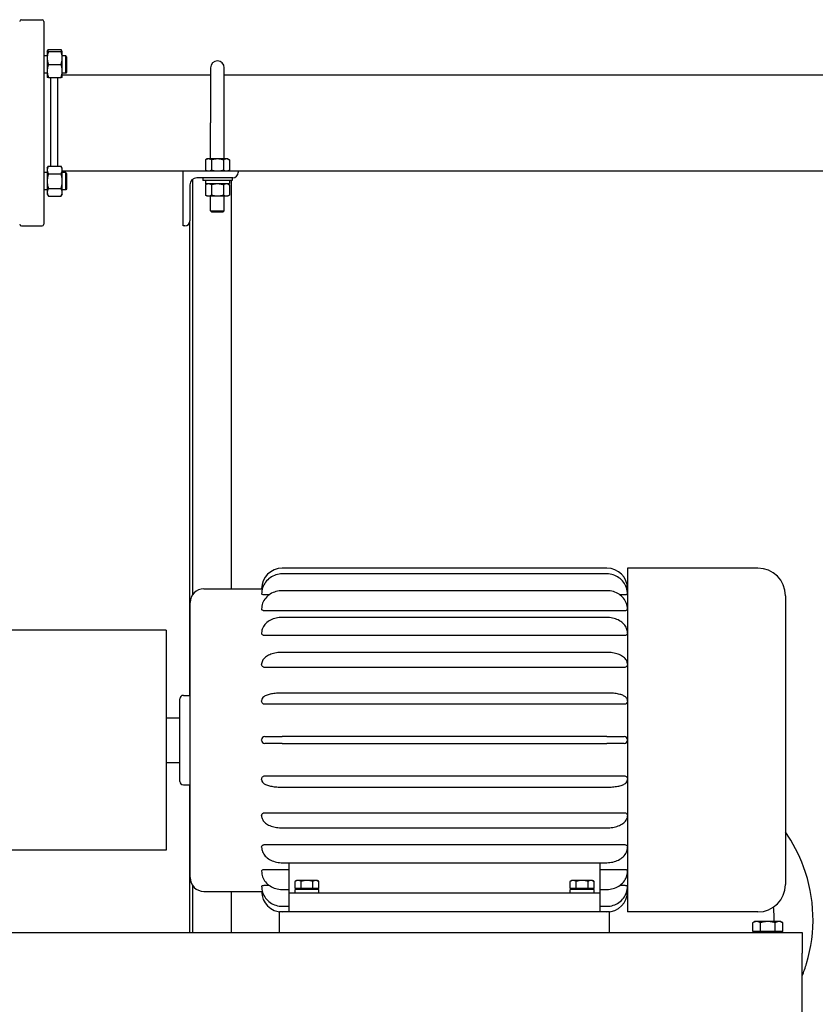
# Paper-space layout 'SHEET_3' of a CAD drawing. Header units: inches. Extents: x 3 to 360, y 8 to 227.
# Tile 114 of 117: x 282 to 311, y 159 to 195. Entities that reach past the tile are written whole.
import ezdxf

# ---------------------------------------------------------------- set-up
doc = ezdxf.new("R2010")
doc.units = ezdxf.units.IN
doc.header["$LTSCALE"] = 10.666667
doc.header["$MEASUREMENT"] = 0
doc.layers.get('0').update_dxf_attribs({"lineweight": 25})

psp = doc.layouts.new('SHEET_3')

# ---------------------------------------------------------------- linework, layer by layer
for p, q in [((281.663, 195.08), (282.413, 195.08)), ((282.475, 195.017), (282.475, 187.642)), ((282.6, 193.763), (282.475, 193.763)), ((282.6, 193.92), (282.642, 193.992)), ((282.6, 193.92), (282.6, 193.685)), ((282.6, 193.685), (282.6, 193.217)), ((282.642, 193.992), (283.105, 193.992)), ((282.642, 193.92), (283.105, 193.92)), ((283.147, 193.92), (283.105, 193.992)), ((283.147, 193.685), (283.147, 193.92)), ((283.272, 193.763), (283.147, 193.763)), ((283.147, 193.217), (283.147, 193.685)), ((283.272, 193.138), (283.272, 193.763)), ((283.303, 193.732), (283.272, 193.763)), ((283.303, 193.732), (283.303, 193.17)), ((282.642, 193.451), (283.105, 193.451)), ((288.538, 193.33), (288.538, 191.33)), ((289.038, 191.33), (289.038, 193.33)), ((282.6, 193.138), (282.475, 193.138)), ((282.6, 193.217), (282.6, 192.982)), ((282.642, 192.982), (283.105, 192.982)), ((282.725, 192.982), (282.725, 189.75)), ((282.975, 192.982), (282.975, 191.33)), ((283.147, 192.982), (283.147, 193.217)), ((283.272, 193.138), (283.147, 193.138)), ((283.147, 193.08), (288.538, 193.08)), ((283.303, 193.17), (283.272, 193.138)), ((289.038, 193.08), (313.778, 193.08)), ((282.975, 191.33), (282.975, 189.75)), ((288.538, 190.017), (288.538, 191.33)), ((289.038, 190.017), (289.038, 191.33)), ((282.6, 189.677), (282.642, 189.75)), ((282.642, 189.75), (283.105, 189.75)), ((283.147, 189.677), (283.105, 189.75)), ((288.413, 190.017), (288.355, 189.984)), ((288.355, 189.984), (288.355, 189.613)), ((288.463, 190.017), (288.413, 190.017)), ((288.788, 190.017), (288.463, 190.017)), ((288.571, 189.984), (288.571, 189.613)), ((289.112, 190.017), (288.788, 190.017)), ((289.004, 189.984), (289.004, 189.613)), ((289.163, 190.017), (289.112, 190.017)), ((289.163, 190.017), (289.221, 189.984)), ((289.221, 189.984), (289.221, 189.613)), ((282.6, 189.521), (282.475, 189.521)), ((282.6, 189.677), (282.6, 189.614)), ((282.6, 189.614), (282.6, 189.208)), ((282.642, 189.479), (283.105, 189.479)), ((283.147, 189.614), (283.147, 189.677)), ((283.147, 189.208), (283.147, 189.614)), ((283.147, 189.58), (287.538, 189.58)), ((283.272, 189.521), (283.147, 189.521)), ((283.272, 188.896), (283.272, 189.521)), ((283.303, 189.49), (283.272, 189.521)), ((283.303, 189.49), (283.303, 188.927)), ((287.538, 187.58), (287.538, 189.58)), ((287.538, 189.58), (289.538, 189.58)), ((288.413, 189.58), (288.355, 189.613)), ((289.163, 189.58), (289.221, 189.613)), ((289.538, 189.58), (313.778, 189.58)), ((289.538, 189.58), (289.538, 189.52)), ((282.6, 189.208), (282.6, 188.802)), ((283.147, 188.802), (283.147, 189.208)), ((287.788, 189.08), (287.788, 187.77)), ((287.886, 189.278), (287.886, 174.18)), ((289.348, 189.33), (288.038, 189.33)), ((288.257, 189.33), (288.257, 189.235)), ((289.319, 189.235), (288.257, 189.235)), ((288.353, 189.22), (288.353, 189.124)), ((288.413, 189.11), (288.355, 189.076)), ((288.355, 189.076), (288.355, 188.706)), ((289.206, 189.11), (288.367, 189.11)), ((288.571, 189.076), (288.571, 188.706)), ((289.004, 189.076), (289.004, 188.706)), ((289.163, 189.11), (289.221, 189.076)), ((289.22, 189.22), (289.22, 189.124)), ((289.221, 189.076), (289.221, 188.706)), ((289.3, 174.39), (289.3, 189.235)), ((289.319, 189.33), (289.319, 189.235)), ((282.6, 188.896), (282.475, 188.896)), ((282.6, 188.802), (282.6, 188.74)), ((282.6, 188.74), (282.642, 188.667)), ((282.642, 188.938), (283.105, 188.938)), ((282.642, 188.667), (283.105, 188.667)), ((283.147, 188.74), (283.105, 188.667)), ((283.272, 188.896), (283.147, 188.896)), ((283.147, 188.74), (283.147, 188.802)), ((283.303, 188.927), (283.272, 188.896)), ((288.413, 188.672), (288.355, 188.706)), ((288.413, 188.672), (288.463, 188.672)), ((288.463, 188.672), (288.788, 188.672)), ((288.538, 188.13), (288.538, 188.672)), ((288.788, 188.672), (289.112, 188.672)), ((289.038, 188.13), (289.038, 188.672)), ((289.112, 188.672), (289.163, 188.672)), ((289.163, 188.672), (289.221, 188.706)), ((288.538, 188.13), (289.038, 188.13)), ((288.588, 188.08), (288.538, 188.13)), ((288.988, 188.08), (288.588, 188.08)), ((288.988, 188.08), (289.038, 188.13)), ((281.663, 187.58), (282.413, 187.58)), ((287.598, 187.58), (287.538, 187.58)), ((287.788, 170.515), (287.788, 187.77)), ((302.943, 175.14), (291.143, 175.14)), ((303.693, 175.14), (303.693, 162.64)), ((308.433, 175.14), (303.693, 175.14)), ((302.943, 174.932), (291.143, 174.932)), ((288.293, 174.39), (290.393, 174.39)), ((290.393, 174.39), (290.393, 174.39)), ((290.393, 174.202), (290.393, 174.204)), ((290.393, 174.201), (290.393, 174.202)), ((290.393, 174.201), (290.393, 174.201)), ((290.665, 174.168), (290.513, 174.168)), ((302.943, 174.321), (291.143, 174.321)), ((303.573, 174.168), (303.421, 174.168)), ((309.433, 174.14), (309.433, 163.64)), ((287.793, 163.89), (287.793, 173.89)), ((290.393, 173.653), (290.393, 173.655)), ((290.393, 173.65), (290.393, 173.653)), ((290.393, 173.65), (290.393, 173.65)), ((303.573, 173.589), (290.513, 173.589)), ((302.943, 173.348), (291.143, 173.348)), ((286.918, 172.89), (276.918, 172.89)), ((286.918, 172.89), (286.918, 164.89)), ((290.393, 172.779), (290.393, 172.782)), ((290.393, 172.775), (290.393, 172.779)), ((290.393, 172.775), (290.393, 172.775)), ((303.573, 172.689), (290.513, 172.689)), ((302.943, 172.079), (291.143, 172.079)), ((290.393, 171.64), (290.393, 171.644)), ((290.393, 171.635), (290.393, 171.64)), ((290.393, 171.635), (290.393, 171.635)), ((303.573, 171.531), (290.513, 171.531)), ((287.423, 167.39), (287.423, 170.39)), ((287.548, 170.515), (287.793, 170.515)), ((302.943, 170.601), (291.143, 170.601)), ((290.393, 170.313), (290.393, 170.318)), ((290.393, 170.308), (290.393, 170.313)), ((303.573, 170.192), (290.513, 170.192)), ((286.918, 169.702), (287.423, 169.702)), ((290.513, 169.015), (291.143, 169.015)), ((302.943, 169.015), (291.143, 169.015)), ((302.943, 169.015), (303.573, 169.015)), ((290.393, 168.89), (290.393, 168.895)), ((290.393, 168.885), (290.393, 168.89)), ((291.143, 168.765), (290.513, 168.765)), ((291.143, 168.765), (302.943, 168.765)), ((303.573, 168.765), (302.943, 168.765)), ((286.918, 168.077), (287.423, 168.077)), ((290.513, 167.587), (303.573, 167.587)), ((287.548, 167.265), (287.793, 167.265)), ((287.788, 161.89), (287.788, 167.265)), ((290.393, 167.466), (290.393, 167.471)), ((290.393, 167.461), (290.393, 167.466)), ((291.143, 167.178), (302.943, 167.178)), ((290.393, 166.144), (290.393, 166.144)), ((290.393, 166.14), (290.393, 166.144)), ((290.393, 166.135), (290.393, 166.14)), ((290.513, 166.249), (303.573, 166.249)), ((291.143, 165.7), (302.943, 165.7)), ((290.513, 165.09), (303.573, 165.09)), ((286.918, 164.89), (276.918, 164.89)), ((290.393, 165.004), (290.393, 165.004)), ((290.393, 165.001), (290.393, 165.004)), ((290.393, 164.997), (290.393, 165.001)), ((291.143, 164.432), (302.943, 164.432)), ((291.393, 163.34), (291.393, 164.432)), ((302.693, 163.34), (302.693, 164.432)), ((290.393, 164.129), (290.393, 164.129)), ((290.393, 164.126), (290.393, 164.129)), ((290.393, 164.124), (290.393, 164.126)), ((290.513, 164.19), (291.393, 164.19)), ((302.693, 164.19), (303.573, 164.19)), ((287.886, 163.599), (287.886, 161.89)), ((290.513, 163.611), (290.665, 163.611)), ((291.668, 163.788), (291.61, 163.754)), ((291.61, 163.497), (291.61, 163.754)), ((291.718, 163.788), (291.668, 163.788)), ((292.043, 163.788), (291.718, 163.788)), ((291.826, 163.497), (291.826, 163.754)), ((292.367, 163.788), (292.043, 163.788)), ((292.259, 163.497), (292.259, 163.754)), ((292.418, 163.788), (292.367, 163.788)), ((292.418, 163.788), (292.476, 163.754)), ((292.476, 163.497), (292.476, 163.754)), ((301.668, 163.788), (301.61, 163.754)), ((301.61, 163.497), (301.61, 163.754)), ((301.718, 163.788), (301.668, 163.788)), ((302.043, 163.788), (301.718, 163.788)), ((301.826, 163.497), (301.826, 163.754)), ((302.367, 163.788), (302.043, 163.788)), ((302.259, 163.497), (302.259, 163.754)), ((302.418, 163.788), (302.367, 163.788)), ((302.418, 163.788), (302.476, 163.754)), ((302.476, 163.497), (302.476, 163.754)), ((303.421, 163.611), (303.573, 163.611)), ((288.293, 163.39), (290.393, 163.39)), ((289.3, 161.89), (289.3, 163.39)), ((290.393, 163.578), (290.393, 163.578)), ((290.393, 163.577), (290.393, 163.578)), ((290.393, 163.576), (290.393, 163.577)), ((290.393, 163.39), (290.393, 163.39)), ((291.143, 163.458), (291.393, 163.458)), ((291.393, 163.34), (302.693, 163.34)), ((291.393, 162.64), (291.393, 163.34)), ((291.608, 163.354), (291.608, 163.45)), ((291.718, 163.497), (291.61, 163.497)), ((291.622, 163.465), (292.461, 163.465)), ((291.668, 163.497), (291.668, 163.465)), ((291.826, 163.497), (291.718, 163.497)), ((292.043, 163.497), (291.826, 163.497)), ((292.259, 163.497), (292.043, 163.497)), ((292.367, 163.497), (292.259, 163.497)), ((292.476, 163.497), (292.367, 163.497)), ((292.418, 163.497), (292.418, 163.465)), ((292.475, 163.354), (292.475, 163.45)), ((301.608, 163.354), (301.608, 163.45)), ((301.718, 163.497), (301.61, 163.497)), ((301.622, 163.465), (302.461, 163.465)), ((301.668, 163.497), (301.668, 163.465)), ((301.826, 163.497), (301.718, 163.497)), ((302.043, 163.497), (301.826, 163.497)), ((302.259, 163.497), (302.043, 163.497)), ((302.367, 163.497), (302.259, 163.497)), ((302.476, 163.497), (302.367, 163.497)), ((302.418, 163.497), (302.418, 163.465)), ((302.475, 163.354), (302.475, 163.45)), ((302.693, 163.458), (302.943, 163.458)), ((302.693, 162.64), (302.693, 163.34)), ((291.043, 161.89), (291.043, 162.64)), ((303.043, 162.64), (291.043, 162.64)), ((291.143, 162.847), (291.393, 162.847)), ((302.693, 162.847), (302.943, 162.847)), ((303.043, 161.89), (303.043, 162.64)), ((308.433, 162.64), (303.693, 162.64)), ((308.324, 162.293), (308.251, 162.251)), ((308.251, 161.93), (308.251, 162.251)), ((308.386, 162.293), (308.324, 162.293)), ((308.793, 162.293), (308.386, 162.293)), ((308.522, 161.93), (308.522, 162.251)), ((309.199, 162.293), (308.793, 162.293)), ((309.063, 161.93), (309.063, 162.251)), ((309.262, 162.293), (309.199, 162.293)), ((309.262, 162.293), (309.334, 162.251)), ((309.334, 161.93), (309.334, 162.251)), ((262.043, 161.89), (310.043, 161.89)), ((308.386, 161.93), (308.251, 161.93)), ((308.324, 161.93), (308.324, 161.89)), ((308.522, 161.93), (308.386, 161.93)), ((308.793, 161.93), (308.522, 161.93)), ((309.063, 161.93), (308.793, 161.93)), ((309.199, 161.93), (309.063, 161.93)), ((309.334, 161.93), (309.199, 161.93)), ((309.262, 161.93), (309.262, 161.89)), ((310.043, 161.89), (310.043, 161.14)), ((310.043, 157.765), (310.043, 161.14))]:
    psp.add_line(p, q)
for centre, radius, start, end in [((281.663, 195.017), 0.0625, 90, 180), ((282.413, 195.017), 0.0625, 0, 90), ((288.788, 193.33), 0.25, 0, 180), ((289.348, 189.52), 0.19, 270, 0), ((288.038, 189.08), 0.25, 90, 180), ((288.367, 189.22), 0.0143, 90, 180), ((288.367, 189.124), 0.0143, 180, 270), ((281.663, 187.642), 0.0625, 180, 270), ((282.413, 187.642), 0.0625, 270, 0), ((287.598, 187.77), 0.19, 270, 0), ((291.143, 174.39), 0.75, 90, 180), ((302.943, 174.39), 0.75, 0, 90), ((308.433, 174.14), 1, 0, 90), ((288.293, 173.89), 0.5, 90, 180), ((287.548, 170.39), 0.125, 90, 180), ((290.513, 168.895), 0.12, 90, 180), ((303.573, 168.895), 0.12, 0, 90), ((290.513, 168.885), 0.12, 180, 270), ((303.573, 168.885), 0.12, 270, 0), ((287.548, 167.39), 0.125, 180, 270), ((288.293, 163.89), 0.5, 180, 270), ((308.433, 163.64), 1, 270, 0), ((291.143, 163.39), 0.75, 180, 270), ((291.622, 163.45), 0.0143, 90, 180), ((291.622, 163.354), 0.0143, 180, 270), ((301.622, 163.45), 0.0143, 90, 180), ((301.622, 163.354), 0.0143, 180, 270), ((302.943, 163.39), 0.75, 270, 0)]:
    psp.add_arc(centre, radius, start, end)
for points, weights in [([(282.6, 193.92), (282.6, 193.92), (282.642, 193.92)], [1, 1.0930923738, 1.10906450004]), ([(282.642, 193.92), (282.6, 193.794), (282.6, 193.685)], [1.10906450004, 1.0930923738, 1]), ([(282.6, 193.685), (282.6, 193.577), (282.642, 193.451)], [1, 1.0930923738, 1.10906450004]), ([(282.642, 193.992), (282.62, 193.954), (282.61, 193.92)], [1.10906450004, 1.10058521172, 1.07037081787]), ([(283.137, 193.92), (283.127, 193.954), (283.105, 193.992)], [1.07037081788, 1.10058521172, 1.10906450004]), ([(283.105, 193.92), (283.147, 193.92), (283.147, 193.92)], [1.10906450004, 1.0930923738, 1]), ([(283.147, 193.685), (283.147, 193.794), (283.105, 193.92)], [1, 1.0930923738, 1.10906450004]), ([(283.105, 193.451), (283.147, 193.577), (283.147, 193.685)], [1.10906450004, 1.0930923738, 1]), ([(282.642, 193.451), (282.6, 193.325), (282.6, 193.217)], [1.10906450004, 1.0930923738, 1]), ([(283.147, 193.217), (283.147, 193.325), (283.105, 193.451)], [1, 1.0930923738, 1.10906450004]), ([(282.6, 193.217), (282.6, 193.108), (282.642, 192.982)], [1, 1.0930923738, 1.10906450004]), ([(282.642, 192.982), (282.6, 192.982), (282.6, 192.982)], [1.10906450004, 1.0930923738, 1]), ([(283.105, 192.982), (283.147, 193.108), (283.147, 193.217)], [1.10906450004, 1.0930923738, 1]), ([(283.147, 192.982), (283.147, 192.982), (283.105, 192.982)], [1, 1.0930923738, 1.10906450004]), ([(282.642, 189.75), (282.6, 189.677), (282.6, 189.614)], [1.10906450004, 1.0930923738, 1]), ([(283.147, 189.614), (283.147, 189.677), (283.105, 189.75)], [1, 1.0930923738, 1.10906450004]), ([(288.463, 190.017), (288.413, 190.017), (288.355, 189.984)], [1, 1.0930923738, 1.10906450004]), ([(288.571, 189.984), (288.513, 190.017), (288.463, 190.017)], [1.10906450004, 1.0930923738, 1]), ([(288.788, 190.017), (288.687, 190.017), (288.571, 189.984)], [1, 1.0930923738, 1.10906450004]), ([(289.004, 189.984), (288.888, 190.017), (288.788, 190.017)], [1.10906450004, 1.0930923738, 1]), ([(289.112, 190.017), (289.062, 190.017), (289.004, 189.984)], [1, 1.0930923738, 1.10906450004]), ([(289.221, 189.984), (289.163, 190.017), (289.112, 190.017)], [1.10906450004, 1.0930923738, 1]), ([(282.6, 189.614), (282.6, 189.551), (282.642, 189.479)], [1, 1.0930923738, 1.10906450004]), ([(282.642, 189.479), (282.6, 189.334), (282.6, 189.208)], [1.10906450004, 1.0930923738, 1]), ([(283.105, 189.479), (283.147, 189.551), (283.147, 189.614)], [1.10906450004, 1.0930923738, 1]), ([(283.147, 189.208), (283.147, 189.334), (283.105, 189.479)], [1, 1.0930923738, 1.10906450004]), ([(288.355, 189.613), (288.413, 189.58), (288.463, 189.58)], [1.10906450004, 1.0930923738, 1]), ([(288.463, 189.58), (288.513, 189.58), (288.571, 189.613)], [1, 1.0930923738, 1.10906450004]), ([(288.571, 189.613), (288.687, 189.58), (288.788, 189.58)], [1.10906450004, 1.0930923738, 1]), ([(288.788, 189.58), (288.888, 189.58), (289.004, 189.613)], [1, 1.0930923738, 1.10906450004]), ([(289.004, 189.613), (289.062, 189.58), (289.112, 189.58)], [1.10906450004, 1.0930923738, 1]), ([(289.112, 189.58), (289.163, 189.58), (289.221, 189.613)], [1, 1.0930923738, 1.10906450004]), ([(282.6, 189.208), (282.6, 189.083), (282.642, 188.938)], [1, 1.0930923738, 1.10906450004]), ([(283.105, 188.938), (283.147, 189.083), (283.147, 189.208)], [1.10906450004, 1.0930923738, 1]), ([(288.463, 189.11), (288.413, 189.11), (288.355, 189.076)], [1, 1.0930923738, 1.10906450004]), ([(288.571, 189.076), (288.513, 189.11), (288.463, 189.11)], [1.10906450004, 1.0930923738, 1]), ([(288.788, 189.11), (288.687, 189.11), (288.571, 189.076)], [1, 1.0930923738, 1.10906450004]), ([(289.004, 189.076), (288.888, 189.11), (288.788, 189.11)], [1.10906450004, 1.0930923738, 1]), ([(289.112, 189.11), (289.062, 189.11), (289.004, 189.076)], [1, 1.0930923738, 1.10906450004]), ([(289.221, 189.076), (289.163, 189.11), (289.112, 189.11)], [1.10906450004, 1.0930923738, 1]), ([(282.642, 188.938), (282.6, 188.865), (282.6, 188.802)], [1.10906450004, 1.0930923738, 1]), ([(282.6, 188.802), (282.6, 188.74), (282.642, 188.667)], [1, 1.0930923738, 1.10906450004]), ([(283.147, 188.802), (283.147, 188.865), (283.105, 188.938)], [1, 1.0930923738, 1.10906450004]), ([(283.105, 188.667), (283.147, 188.74), (283.147, 188.802)], [1.10906450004, 1.0930923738, 1]), ([(288.355, 188.706), (288.413, 188.672), (288.463, 188.672)], [1.10906450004, 1.0930923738, 1]), ([(288.463, 188.672), (288.513, 188.672), (288.571, 188.706)], [1, 1.0930923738, 1.10906450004]), ([(288.571, 188.706), (288.687, 188.672), (288.788, 188.672)], [1.10906450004, 1.0930923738, 1]), ([(288.788, 188.672), (288.888, 188.672), (289.004, 188.706)], [1, 1.0930923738, 1.10906450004]), ([(289.004, 188.706), (289.062, 188.672), (289.112, 188.672)], [1.10906450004, 1.0930923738, 1]), ([(289.112, 188.672), (289.163, 188.672), (289.221, 188.706)], [1, 1.0930923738, 1.10906450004]), ([(291.718, 163.788), (291.668, 163.788), (291.61, 163.754)], [1, 1.0379548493, 1]), ([(291.826, 163.754), (291.768, 163.788), (291.718, 163.788)], [1, 1.0379548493, 1]), ([(292.043, 163.788), (291.942, 163.788), (291.826, 163.754)], [1, 1.0379548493, 1]), ([(292.259, 163.754), (292.143, 163.788), (292.043, 163.788)], [1, 1.0379548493, 1]), ([(292.367, 163.788), (292.317, 163.788), (292.259, 163.754)], [1, 1.0379548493, 1]), ([(292.476, 163.754), (292.418, 163.788), (292.367, 163.788)], [1, 1.0379548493, 1]), ([(301.718, 163.788), (301.668, 163.788), (301.61, 163.754)], [1, 1.0379548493, 1]), ([(301.826, 163.754), (301.768, 163.788), (301.718, 163.788)], [1, 1.0379548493, 1]), ([(302.043, 163.788), (301.942, 163.788), (301.826, 163.754)], [1, 1.0379548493, 1]), ([(302.259, 163.754), (302.143, 163.788), (302.043, 163.788)], [1, 1.0379548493, 1]), ([(302.367, 163.788), (302.317, 163.788), (302.259, 163.754)], [1, 1.0379548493, 1]), ([(302.476, 163.754), (302.418, 163.788), (302.367, 163.788)], [1, 1.0379548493, 1]), ([(308.386, 162.293), (308.324, 162.293), (308.251, 162.251)], [1, 1.0379548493, 1]), ([(308.522, 162.251), (308.449, 162.293), (308.386, 162.293)], [1, 1.0379548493, 1]), ([(308.793, 162.293), (308.667, 162.293), (308.522, 162.251)], [1, 1.0379548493, 1]), ([(309.063, 162.251), (308.918, 162.293), (308.793, 162.293)], [1, 1.0379548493, 1]), ([(309.199, 162.293), (309.136, 162.293), (309.063, 162.251)], [1, 1.0379548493, 1]), ([(309.334, 162.251), (309.262, 162.293), (309.199, 162.293)], [1, 1.0379548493, 1])]:
    psp.add_rational_spline(points, weights, degree=2)
for points, knots in [([(289.22, 189.22), (289.22, 189.222), (289.22, 189.224), (289.218, 189.227), (289.217, 189.229), (289.215, 189.232), (289.213, 189.233), (289.209, 189.234), (289.207, 189.235), (289.206, 189.235)], [0.21497365, 0.21497365, 0.21497365, 0.21497365, 0.22835326, 0.22835326, 0.2417662, 0.2417662, 0.255221, 0.255221, 0.26871299, 0.26871299, 0.26871299, 0.26871299]), ([(289.206, 189.11), (289.207, 189.11), (289.209, 189.11), (289.213, 189.111), (289.215, 189.113), (289.217, 189.115), (289.218, 189.117), (289.22, 189.12), (289.22, 189.122), (289.22, 189.124)], [0.1612343, 0.1612343, 0.1612343, 0.1612343, 0.17472629, 0.17472629, 0.18818109, 0.18818109, 0.20159403, 0.20159403, 0.21497365, 0.21497365, 0.21497365, 0.21497365]), ([(291.143, 174.932), (291.064, 174.932), (290.986, 174.92), (290.838, 174.873), (290.767, 174.839), (290.64, 174.749), (290.583, 174.695), (290.491, 174.572), (290.454, 174.503), (290.405, 174.357), (290.393, 174.28), (290.393, 174.204)], [4.712389, 4.712389, 4.712389, 4.712389, 5.026548, 5.026548, 5.340708, 5.340708, 5.654867, 5.654867, 5.969026, 5.969026, 6.283185, 6.283185, 6.283185, 6.283185]), ([(303.693, 174.204), (303.693, 174.28), (303.68, 174.357), (303.631, 174.503), (303.595, 174.572), (303.502, 174.695), (303.445, 174.749), (303.318, 174.839), (303.248, 174.873), (303.099, 174.92), (303.021, 174.932), (302.943, 174.932)], [3.141593, 3.141593, 3.141593, 3.141593, 3.455752, 3.455752, 3.769911, 3.769911, 4.08407, 4.08407, 4.39823, 4.39823, 4.712389, 4.712389, 4.712389, 4.712389]), ([(290.417, 174.389), (290.411, 174.389), (290.406, 174.389), (290.396, 174.39), (290.393, 174.39), (290.393, 174.39)], [0.2690207, 0.2690207, 0.2690207, 0.2690207, 0.3444551, 0.3444551, 0.4592741, 0.4592741, 0.4592741, 0.4592741]), ([(303.693, 174.39), (303.693, 174.39), (303.69, 174.39), (303.679, 174.389), (303.674, 174.389), (303.668, 174.389)], [0.4592702, 0.4592702, 0.4592702, 0.4592702, 0.5740888, 0.5740888, 0.6495235, 0.6495235, 0.6495235, 0.6495235]), ([(291.143, 174.321), (291.066, 174.321), (290.989, 174.31), (290.842, 174.269), (290.772, 174.238), (290.645, 174.158), (290.588, 174.109), (290.494, 173.997), (290.456, 173.934), (290.406, 173.8), (290.393, 173.729), (290.393, 173.658), (290.393, 173.656), (290.393, 173.655)], [4.712389, 4.712389, 4.712389, 4.712389, 5.026548, 5.026548, 5.340708, 5.340708, 5.654867, 5.654867, 5.969026, 5.969026, 6.278275, 6.278275, 6.283185, 6.283185, 6.283185, 6.283185]), ([(290.513, 174.168), (290.498, 174.168), (290.481, 174.169), (290.452, 174.173), (290.438, 174.175), (290.417, 174.181), (290.408, 174.185), (290.396, 174.193), (290.393, 174.197), (290.393, 174.201)], [0, 0, 0, 0, 0.1148181, 0.1148181, 0.2296362, 0.2296362, 0.3444551, 0.3444551, 0.4592741, 0.4592741, 0.4592741, 0.4592741]), ([(303.693, 173.655), (303.693, 173.725), (303.68, 173.794), (303.632, 173.927), (303.596, 173.99), (303.504, 174.102), (303.448, 174.152), (303.322, 174.234), (303.253, 174.265), (303.107, 174.308), (303.03, 174.32), (302.95, 174.321), (302.946, 174.321), (302.943, 174.321)], [3.141593, 3.141593, 3.141593, 3.141593, 3.446684, 3.446684, 3.755715, 3.755715, 4.069874, 4.069874, 4.384033, 4.384033, 4.698192, 4.698192, 4.712389, 4.712389, 4.712389, 4.712389]), ([(303.693, 174.201), (303.693, 174.197), (303.69, 174.193), (303.677, 174.185), (303.668, 174.181), (303.647, 174.175), (303.633, 174.173), (303.604, 174.169), (303.588, 174.168), (303.573, 174.168)], [0.4592702, 0.4592702, 0.4592702, 0.4592702, 0.5740888, 0.5740888, 0.6889075, 0.6889075, 0.8037259, 0.8037259, 0.9185443, 0.9185443, 0.9185443, 0.9185443]), ([(290.513, 173.589), (290.498, 173.589), (290.481, 173.591), (290.452, 173.597), (290.438, 173.602), (290.417, 173.613), (290.408, 173.62), (290.396, 173.635), (290.393, 173.643), (290.393, 173.65)], [0, 0, 0, 0, 0.1148181, 0.1148181, 0.2296362, 0.2296362, 0.3444551, 0.3444551, 0.4592741, 0.4592741, 0.4592741, 0.4592741]), ([(303.693, 173.65), (303.693, 173.643), (303.69, 173.635), (303.677, 173.62), (303.668, 173.613), (303.647, 173.602), (303.633, 173.597), (303.604, 173.591), (303.588, 173.589), (303.573, 173.589)], [0.4592702, 0.4592702, 0.4592702, 0.4592702, 0.5740888, 0.5740888, 0.6889075, 0.6889075, 0.8037259, 0.8037259, 0.9185443, 0.9185443, 0.9185443, 0.9185443]), ([(291.143, 173.348), (291.068, 173.348), (290.993, 173.339), (290.849, 173.306), (290.78, 173.282), (290.655, 173.217), (290.597, 173.177), (290.501, 173.083), (290.462, 173.029), (290.409, 172.914), (290.394, 172.854), (290.393, 172.79), (290.393, 172.786), (290.393, 172.782)], [4.712389, 4.712389, 4.712389, 4.712389, 5.026548, 5.026548, 5.340708, 5.340708, 5.654867, 5.654867, 5.969026, 5.969026, 6.264767, 6.264767, 6.283185, 6.283185, 6.283185, 6.283185]), ([(303.693, 172.782), (303.693, 172.84), (303.681, 172.897), (303.637, 173.006), (303.603, 173.058), (303.516, 173.154), (303.462, 173.196), (303.34, 173.266), (303.273, 173.294), (303.132, 173.333), (303.058, 173.344), (302.969, 173.347), (302.956, 173.348), (302.943, 173.348)], [3.141593, 3.141593, 3.141593, 3.141593, 3.420963, 3.420963, 3.713654, 3.713654, 4.027814, 4.027814, 4.341973, 4.341973, 4.656132, 4.656132, 4.712389, 4.712389, 4.712389, 4.712389]), ([(290.513, 172.689), (290.498, 172.689), (290.481, 172.692), (290.452, 172.7), (290.438, 172.707), (290.417, 172.722), (290.408, 172.732), (290.396, 172.753), (290.393, 172.765), (290.393, 172.775)], [0, 0, 0, 0, 0.1148181, 0.1148181, 0.2296362, 0.2296362, 0.3444551, 0.3444551, 0.4592741, 0.4592741, 0.4592741, 0.4592741]), ([(303.693, 172.775), (303.693, 172.765), (303.69, 172.753), (303.677, 172.732), (303.668, 172.722), (303.647, 172.707), (303.633, 172.7), (303.604, 172.692), (303.588, 172.689), (303.573, 172.689)], [0.4592702, 0.4592702, 0.4592702, 0.4592702, 0.5740891, 0.5740891, 0.6889081, 0.6889081, 0.8037262, 0.8037262, 0.9185443, 0.9185443, 0.9185443, 0.9185443]), ([(291.143, 172.079), (291.07, 172.079), (290.998, 172.073), (290.859, 172.051), (290.793, 172.034), (290.67, 171.989), (290.614, 171.962), (290.516, 171.894), (290.474, 171.854), (290.415, 171.764), (290.397, 171.714), (290.393, 171.656), (290.393, 171.65), (290.393, 171.644)], [4.712389, 4.712389, 4.712389, 4.712389, 5.026548, 5.026548, 5.340708, 5.340708, 5.654867, 5.654867, 5.969026, 5.969026, 6.250951, 6.250951, 6.283185, 6.283185, 6.283185, 6.283185]), ([(303.693, 171.644), (303.693, 171.685), (303.683, 171.727), (303.647, 171.806), (303.618, 171.844), (303.543, 171.916), (303.493, 171.949), (303.381, 172.004), (303.319, 172.026), (303.186, 172.059), (303.116, 172.07), (303.011, 172.078), (302.977, 172.079), (302.943, 172.079)], [3.141593, 3.141593, 3.141593, 3.141593, 3.365958, 3.365958, 3.62195, 3.62195, 3.936109, 3.936109, 4.250268, 4.250268, 4.564428, 4.564428, 4.712389, 4.712389, 4.712389, 4.712389]), ([(290.513, 171.531), (290.498, 171.531), (290.481, 171.533), (290.452, 171.544), (290.438, 171.552), (290.417, 171.571), (290.408, 171.583), (290.396, 171.608), (290.393, 171.622), (290.393, 171.635)], [0, 0, 0, 0, 0.1148181, 0.1148181, 0.2296362, 0.2296362, 0.3444551, 0.3444551, 0.4592741, 0.4592741, 0.4592741, 0.4592741]), ([(303.693, 171.635), (303.693, 171.622), (303.69, 171.608), (303.677, 171.583), (303.668, 171.571), (303.647, 171.552), (303.633, 171.544), (303.604, 171.533), (303.588, 171.531), (303.573, 171.531)], [0.4592702, 0.4592702, 0.4592702, 0.4592702, 0.5740888, 0.5740888, 0.6889075, 0.6889075, 0.8037259, 0.8037259, 0.9185443, 0.9185443, 0.9185443, 0.9185443]), ([(291.143, 170.601), (291.073, 170.601), (291.004, 170.598), (290.872, 170.587), (290.808, 170.579), (290.692, 170.557), (290.639, 170.543), (290.546, 170.51), (290.505, 170.491), (290.45, 170.448), (290.433, 170.43), (290.403, 170.382), (290.393, 170.351), (290.393, 170.318)], [4.712389, 4.712389, 4.712389, 4.712389, 5.026548, 5.026548, 5.340708, 5.340708, 5.654867, 5.654867, 5.969026, 5.969026, 6.125486, 6.125486, 6.283185, 6.283185, 6.283185, 6.283185]), ([(303.693, 170.318), (303.693, 170.342), (303.687, 170.366), (303.667, 170.41), (303.653, 170.428), (303.611, 170.47), (303.582, 170.488), (303.509, 170.523), (303.461, 170.539), (303.355, 170.565), (303.296, 170.576), (303.169, 170.592), (303.102, 170.597), (303.003, 170.6), (302.973, 170.601), (302.943, 170.601)], [3.141593, 3.141593, 3.141593, 3.141593, 3.257036, 3.257036, 3.394424, 3.394424, 3.632459, 3.632459, 3.946618, 3.946618, 4.260777, 4.260777, 4.574937, 4.574937, 4.712389, 4.712389, 4.712389, 4.712389]), ([(290.513, 170.192), (290.498, 170.192), (290.481, 170.195), (290.452, 170.207), (290.438, 170.216), (290.417, 170.236), (290.408, 170.25), (290.396, 170.278), (290.393, 170.294), (290.393, 170.308)], [0, 0, 0, 0, 0.1148181, 0.1148181, 0.2296362, 0.2296362, 0.3444551, 0.3444551, 0.4592741, 0.4592741, 0.4592741, 0.4592741]), ([(303.693, 170.308), (303.693, 170.294), (303.69, 170.278), (303.677, 170.25), (303.668, 170.236), (303.647, 170.216), (303.633, 170.207), (303.604, 170.195), (303.588, 170.192), (303.573, 170.192)], [0.4592702, 0.4592702, 0.4592702, 0.4592702, 0.5740888, 0.5740888, 0.6889075, 0.6889075, 0.8037259, 0.8037259, 0.9185443, 0.9185443, 0.9185443, 0.9185443]), ([(290.393, 167.471), (290.393, 167.486), (290.396, 167.501), (290.408, 167.53), (290.417, 167.543), (290.438, 167.563), (290.452, 167.572), (290.481, 167.584), (290.498, 167.587), (290.513, 167.587)], [-0.4592741, -0.4592741, -0.4592741, -0.4592741, -0.3444551, -0.3444551, -0.2296362, -0.2296362, -0.1148181, -0.1148181, 0, 0, 0, 0]), ([(303.573, 167.587), (303.588, 167.587), (303.604, 167.584), (303.633, 167.572), (303.647, 167.563), (303.668, 167.543), (303.677, 167.53), (303.69, 167.501), (303.693, 167.486), (303.693, 167.471)], [0.9185443, 0.9185443, 0.9185443, 0.9185443, 1.0333627, 1.0333627, 1.1481811, 1.1481811, 1.2629997, 1.2629997, 1.3778184, 1.3778184, 1.3778184, 1.3778184]), ([(290.393, 167.461), (290.393, 167.437), (290.398, 167.413), (290.418, 167.37), (290.432, 167.351), (290.474, 167.309), (290.503, 167.292), (290.576, 167.256), (290.624, 167.241), (290.73, 167.214), (290.789, 167.203), (290.916, 167.188), (290.983, 167.182), (291.082, 167.179), (291.112, 167.178), (291.143, 167.178)], [6.283185, 6.283185, 6.283185, 6.283185, 6.398628, 6.398628, 6.536016, 6.536016, 6.774051, 6.774051, 7.088211, 7.088211, 7.40237, 7.40237, 7.716529, 7.716529, 7.853982, 7.853982, 7.853982, 7.853982]), ([(302.943, 167.178), (303.012, 167.178), (303.081, 167.181), (303.214, 167.192), (303.277, 167.201), (303.393, 167.222), (303.446, 167.236), (303.539, 167.269), (303.58, 167.288), (303.635, 167.332), (303.652, 167.349), (303.682, 167.397), (303.693, 167.428), (303.693, 167.461)], [1.570796, 1.570796, 1.570796, 1.570796, 1.884956, 1.884956, 2.199115, 2.199115, 2.513274, 2.513274, 2.827433, 2.827433, 2.983893, 2.983893, 3.141593, 3.141593, 3.141593, 3.141593]), ([(290.393, 166.144), (290.393, 166.157), (290.396, 166.171), (290.408, 166.197), (290.417, 166.208), (290.438, 166.227), (290.452, 166.235), (290.481, 166.246), (290.498, 166.249), (290.513, 166.249)], [-0.4592741, -0.4592741, -0.4592741, -0.4592741, -0.3444551, -0.3444551, -0.2296362, -0.2296362, -0.1148181, -0.1148181, 0, 0, 0, 0]), ([(290.393, 166.135), (290.393, 166.094), (290.402, 166.053), (290.439, 165.973), (290.467, 165.936), (290.542, 165.863), (290.592, 165.83), (290.704, 165.775), (290.766, 165.753), (290.899, 165.72), (290.969, 165.709), (291.075, 165.702), (291.109, 165.7), (291.143, 165.7)], [0, 0, 0, 0, 0.224365, 0.224365, 0.480357, 0.480357, 0.794516, 0.794516, 1.108676, 1.108676, 1.422835, 1.422835, 1.570796, 1.570796, 1.570796, 1.570796]), ([(302.943, 165.7), (303.015, 165.7), (303.087, 165.706), (303.226, 165.729), (303.293, 165.745), (303.415, 165.79), (303.471, 165.818), (303.569, 165.885), (303.611, 165.925), (303.67, 166.015), (303.689, 166.065), (303.692, 166.123), (303.693, 166.129), (303.693, 166.135)], [1.570796, 1.570796, 1.570796, 1.570796, 1.884956, 1.884956, 2.199115, 2.199115, 2.513274, 2.513274, 2.827433, 2.827433, 3.109358, 3.109358, 3.141593, 3.141593, 3.141593, 3.141593]), ([(303.573, 166.249), (303.588, 166.249), (303.604, 166.246), (303.633, 166.235), (303.647, 166.227), (303.668, 166.208), (303.677, 166.197), (303.69, 166.171), (303.693, 166.157), (303.693, 166.144)], [0.9185443, 0.9185443, 0.9185443, 0.9185443, 1.0333627, 1.0333627, 1.1481811, 1.1481811, 1.2629997, 1.2629997, 1.3778184, 1.3778184, 1.3778184, 1.3778184]), ([(310.043, 160.317), (310.102, 160.465), (310.154, 160.616), (310.373, 161.34), (310.452, 161.94), (310.415, 163.133), (310.3, 163.727), (309.928, 164.733), (309.705, 165.158), (309.433, 165.549)], [2.7676686, 2.7676686, 2.7676686, 2.7676686, 2.8527038, 2.8527038, 3.1717847, 3.1717847, 3.4906788, 3.4906788, 3.7445031, 3.7445031, 3.7445031, 3.7445031]), ([(290.393, 165.004), (290.393, 165.015), (290.396, 165.026), (290.408, 165.047), (290.417, 165.057), (290.438, 165.072), (290.452, 165.079), (290.481, 165.088), (290.498, 165.09), (290.513, 165.09)], [-0.4592741, -0.4592741, -0.4592741, -0.4592741, -0.3444551, -0.3444551, -0.2296362, -0.2296362, -0.1148181, -0.1148181, 0, 0, 0, 0]), ([(303.573, 165.09), (303.588, 165.09), (303.604, 165.088), (303.633, 165.079), (303.647, 165.072), (303.668, 165.057), (303.677, 165.047), (303.69, 165.026), (303.693, 165.015), (303.693, 165.004)], [0.9185443, 0.9185443, 0.9185443, 0.9185443, 1.0333624, 1.0333624, 1.1481805, 1.1481805, 1.2629994, 1.2629994, 1.3778184, 1.3778184, 1.3778184, 1.3778184]), ([(290.393, 164.997), (290.393, 164.94), (290.404, 164.883), (290.449, 164.773), (290.482, 164.721), (290.569, 164.626), (290.623, 164.583), (290.745, 164.513), (290.812, 164.485), (290.953, 164.447), (291.028, 164.435), (291.116, 164.432), (291.129, 164.432), (291.143, 164.432)], [0, 0, 0, 0, 0.279371, 0.279371, 0.572062, 0.572062, 0.886221, 0.886221, 1.20038, 1.20038, 1.514539, 1.514539, 1.570796, 1.570796, 1.570796, 1.570796]), ([(302.943, 164.432), (303.017, 164.432), (303.092, 164.44), (303.236, 164.473), (303.305, 164.498), (303.431, 164.562), (303.488, 164.602), (303.584, 164.696), (303.624, 164.75), (303.676, 164.865), (303.691, 164.925), (303.693, 164.989), (303.693, 164.993), (303.693, 164.997)], [1.570796, 1.570796, 1.570796, 1.570796, 1.884956, 1.884956, 2.199115, 2.199115, 2.513274, 2.513274, 2.827433, 2.827433, 3.123174, 3.123174, 3.141593, 3.141593, 3.141593, 3.141593]), ([(290.393, 164.129), (290.393, 164.137), (290.396, 164.145), (290.408, 164.16), (290.417, 164.167), (290.438, 164.178), (290.452, 164.182), (290.481, 164.189), (290.498, 164.19), (290.513, 164.19)], [-0.4592741, -0.4592741, -0.4592741, -0.4592741, -0.3444551, -0.3444551, -0.2296362, -0.2296362, -0.1148181, -0.1148181, 0, 0, 0, 0]), ([(290.393, 164.124), (290.393, 164.054), (290.405, 163.985), (290.453, 163.852), (290.489, 163.79), (290.581, 163.677), (290.637, 163.627), (290.763, 163.546), (290.832, 163.514), (290.979, 163.471), (291.055, 163.459), (291.136, 163.458), (291.139, 163.458), (291.143, 163.458)], [0, 0, 0, 0, 0.305091, 0.305091, 0.614122, 0.614122, 0.928281, 0.928281, 1.242441, 1.242441, 1.5566, 1.5566, 1.570796, 1.570796, 1.570796, 1.570796]), ([(302.943, 163.458), (303.019, 163.458), (303.096, 163.469), (303.243, 163.51), (303.313, 163.541), (303.44, 163.621), (303.497, 163.67), (303.591, 163.782), (303.629, 163.846), (303.679, 163.98), (303.692, 164.05), (303.693, 164.122), (303.693, 164.123), (303.693, 164.124)], [1.570796, 1.570796, 1.570796, 1.570796, 1.884956, 1.884956, 2.199115, 2.199115, 2.513274, 2.513274, 2.827433, 2.827433, 3.136682, 3.136682, 3.141593, 3.141593, 3.141593, 3.141593]), ([(303.573, 164.19), (303.588, 164.19), (303.604, 164.189), (303.633, 164.182), (303.647, 164.178), (303.668, 164.167), (303.677, 164.16), (303.69, 164.145), (303.693, 164.137), (303.693, 164.129)], [0.9185443, 0.9185443, 0.9185443, 0.9185443, 1.0333627, 1.0333627, 1.1481811, 1.1481811, 1.2629997, 1.2629997, 1.3778184, 1.3778184, 1.3778184, 1.3778184]), ([(290.393, 163.578), (290.393, 163.582), (290.396, 163.586), (290.408, 163.594), (290.417, 163.598), (290.438, 163.604), (290.452, 163.606), (290.481, 163.61), (290.498, 163.611), (290.513, 163.611)], [-0.4592741, -0.4592741, -0.4592741, -0.4592741, -0.3444551, -0.3444551, -0.2296362, -0.2296362, -0.1148181, -0.1148181, 0, 0, 0, 0]), ([(303.573, 163.611), (303.588, 163.611), (303.604, 163.61), (303.633, 163.606), (303.647, 163.604), (303.668, 163.598), (303.677, 163.594), (303.69, 163.586), (303.693, 163.582), (303.693, 163.578)], [0.9185443, 0.9185443, 0.9185443, 0.9185443, 1.0333627, 1.0333627, 1.1481811, 1.1481811, 1.2629997, 1.2629997, 1.3778184, 1.3778184, 1.3778184, 1.3778184]), ([(290.393, 163.576), (290.393, 163.499), (290.405, 163.422), (290.454, 163.277), (290.491, 163.208), (290.583, 163.084), (290.64, 163.03), (290.767, 162.941), (290.838, 162.906), (290.986, 162.859), (291.064, 162.847), (291.143, 162.847)], [0, 0, 0, 0, 0.314159, 0.314159, 0.628319, 0.628319, 0.942478, 0.942478, 1.256637, 1.256637, 1.570796, 1.570796, 1.570796, 1.570796]), ([(290.393, 163.39), (290.393, 163.39), (290.396, 163.39), (290.406, 163.39), (290.411, 163.39), (290.417, 163.39)], [-0.4592741, -0.4592741, -0.4592741, -0.4592741, -0.3444551, -0.3444551, -0.2690207, -0.2690207, -0.2690207, -0.2690207]), ([(292.475, 163.45), (292.475, 163.452), (292.475, 163.454), (292.473, 163.457), (292.472, 163.459), (292.47, 163.462), (292.468, 163.463), (292.464, 163.464), (292.462, 163.465), (292.461, 163.465)], [0.21497365, 0.21497365, 0.21497365, 0.21497365, 0.22835326, 0.22835326, 0.2417662, 0.2417662, 0.255221, 0.255221, 0.26871299, 0.26871299, 0.26871299, 0.26871299]), ([(292.461, 163.34), (292.462, 163.34), (292.464, 163.34), (292.468, 163.341), (292.47, 163.343), (292.472, 163.345), (292.473, 163.347), (292.475, 163.35), (292.475, 163.352), (292.475, 163.354)], [0.1612343, 0.1612343, 0.1612343, 0.1612343, 0.17472629, 0.17472629, 0.18818109, 0.18818109, 0.20159403, 0.20159403, 0.21497365, 0.21497365, 0.21497365, 0.21497365]), ([(302.475, 163.45), (302.475, 163.452), (302.475, 163.454), (302.473, 163.457), (302.472, 163.459), (302.47, 163.462), (302.468, 163.463), (302.464, 163.464), (302.462, 163.465), (302.461, 163.465)], [0.21497365, 0.21497365, 0.21497365, 0.21497365, 0.22835326, 0.22835326, 0.2417662, 0.2417662, 0.255221, 0.255221, 0.26871299, 0.26871299, 0.26871299, 0.26871299]), ([(302.461, 163.34), (302.462, 163.34), (302.464, 163.34), (302.468, 163.341), (302.47, 163.343), (302.472, 163.345), (302.473, 163.347), (302.475, 163.35), (302.475, 163.352), (302.475, 163.354)], [0.1612343, 0.1612343, 0.1612343, 0.1612343, 0.17472629, 0.17472629, 0.18818109, 0.18818109, 0.20159403, 0.20159403, 0.21497365, 0.21497365, 0.21497365, 0.21497365]), ([(302.943, 162.847), (303.021, 162.847), (303.099, 162.859), (303.248, 162.906), (303.318, 162.941), (303.445, 163.03), (303.502, 163.084), (303.595, 163.208), (303.631, 163.277), (303.68, 163.422), (303.693, 163.499), (303.693, 163.576)], [1.570796, 1.570796, 1.570796, 1.570796, 1.884956, 1.884956, 2.199115, 2.199115, 2.513274, 2.513274, 2.827433, 2.827433, 3.141593, 3.141593, 3.141593, 3.141593]), ([(303.668, 163.39), (303.674, 163.39), (303.679, 163.39), (303.69, 163.39), (303.693, 163.39), (303.693, 163.39)], [1.187565, 1.187565, 1.187565, 1.187565, 1.2629997, 1.2629997, 1.3778184, 1.3778184, 1.3778184, 1.3778184]), ([(309.022, 162.293), (309.024, 162.356), (309.023, 162.42), (309.018, 162.594), (309.011, 162.705), (308.999, 162.815)], [3.1236798, 3.1236798, 3.1236798, 3.1236798, 3.1692725, 3.1692725, 3.2489169, 3.2489169, 3.2489169, 3.2489169])]:
    psp.add_open_spline(points, degree=3, knots=knots)

doc.saveas('drawing.dxf')
